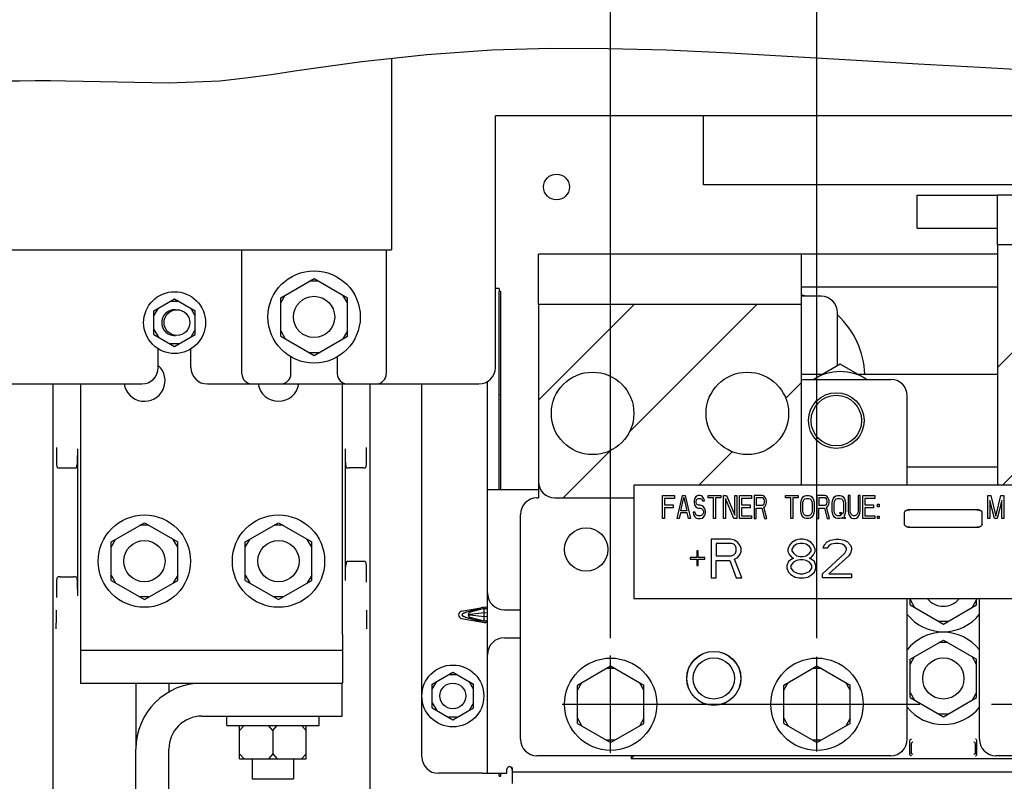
# Paper-space layout 'SUBMITTAL_E2H_2_2' of a CAD drawing. Header units: millimetres. Extents: x 0 to 841, y 0 to 594.
# Tile 17 of 24: x 419 to 467, y 491 to 528. Entities that reach past the tile are written whole.
import ezdxf

# ---------------------------------------------------------------- set-up
doc = ezdxf.new("R2010")
doc.units = ezdxf.units.MM
doc.header["$LTSCALE"] = 46.255
doc.linetypes.add('CENTER', pattern=[0.6, 0.375, -0.075, 0.075, -0.075])
doc.layers.get('0').update_dxf_attribs({"linetype": 'CONTINUOUS'})
for name, color, linetype in [('002___PRT_ALL_AXES', 7, 'CONTINUOUS'), ('02___PRT_ALL_AXES', 7, 'CONTINUOUS'), ('DEFAULT_1', 7, 'CENTER'), ('DRAFTS', 7, 'CONTINUOUS'), ('NOTES', 7, 'CONTINUOUS'), ('ROUNDS', 7, 'CONTINUOUS')]:
    doc.layers.add(name, color=color, linetype=linetype)
doc.styles.get("Standard").update_dxf_attribs({"font": 'txt', "width": 0.725})
doc.dimstyles.new('DIMSTYLE_4', dxfattribs={"dimtxt": 3.5, "dimasz": 4.8, "dimexe": 3.2, "dimexo": 1.6, "dimgap": 0.875, "dimtad": 0, "dimtih": 1, "dimtoh": 1, "dimdec": 1, "dimzin": 0, "dimdsep": 46, "dimtxsty": 'STANDARD', "dimblk": 'CLOSED', "dimblk1": 'CLOSED', "dimblk2": 'CLOSED', "dimcen": 0.09, "dimadec": 0, "dimazin": 0, "dimtp": 0.4, "dimtm": 0.4, "dimtfac": 1, "dimtdec": 1, "dimtofl": 0, "dimtmove": 0, "dimatfit": 3, "dimldrblk": 'CLOSED', "dimfxl": 1, "dimtolj": 1, "dimtzin": 0, "dimarcsym": 0})

# ---------------------------------------------------------------- blocks, each defined once
blk = doc.blocks.new('*D81')
at = {"color": 2, "linetype": 'CONTINUOUS'}
blk.add_line((447.644, 497.635), (447.644, 536.365), dxfattribs=at)
at = {"color": 2, "linetype": 'CONTINUOUS', "insert": (445.894, 538.115), "char_height": 3.5, "width": 15.225, "attachment_point": 1, "rotation": 90, "line_spacing_factor": 0.9}
blk.add_mtext('479\\P[18.9]', dxfattribs=at)
blk = doc.blocks.new('_CLOSED')
at = {"color": 0, "linetype": 'BYBLOCK'}
for p, q in [((0, 0), (-1, 0.1667)), ((-1, 0.1667), (-1, -0.1667)), ((-1, -0.1667), (0, 0)), ((-1, 0), (0, 0))]:
    blk.add_line(p, q, dxfattribs=at)
blk = doc.blocks.new('*D82')
at = {"color": 2, "linetype": 'CONTINUOUS'}
blk.add_line((457.644, 497.635), (457.644, 536.365), dxfattribs=at)
at = {"color": 2, "linetype": 'CONTINUOUS', "insert": (455.894, 538.115), "char_height": 3.5, "width": 15.225, "attachment_point": 1, "rotation": 90, "line_spacing_factor": 0.9}
blk.add_mtext('519\\P[20.4]', dxfattribs=at)

psp = doc.layouts.new('SUBMITTAL_E2H_2_2')

# ---------------------------------------------------------------- linework, layer by layer
at = {"color": 7, "linetype": 'CONTINUOUS'}
for p, q in [((441.89, 526.139), (438.731, 525.918)), ((444.709, 526.223), (441.89, 526.139)), ((447.53, 526.216), (444.709, 526.223)), ((450.349, 526.139), (447.53, 526.216)), ((453.415, 526), (450.349, 526.139)), ((456.481, 525.826), (453.415, 526)), ((435.58, 525.578), (432.437, 525.144)), ((438.731, 525.918), (435.58, 525.578)), ((437.019, 525.733), (437.019, 516.46)), ((459.553, 525.641), (456.481, 525.826)), ((462.551, 525.469), (459.553, 525.641)), ((465.542, 525.304), (462.551, 525.469)), ((432.437, 525.144), (431.194, 524.955)), ((468.509, 525.144), (465.542, 525.304)), ((419.003, 524.646), (414.775, 524.636)), ((419.749, 524.65), (419.003, 524.646)), ((420.496, 524.651), (419.749, 524.65)), ((421.242, 524.646), (420.496, 524.651)), ((423.734, 524.587), (421.242, 524.646)), ((426.224, 524.547), (423.734, 524.587)), ((428.705, 524.646), (426.224, 524.547)), ((429.951, 524.78), (428.705, 524.646)), ((431.194, 524.955), (429.951, 524.78)), ((442.057, 519.96), (442.057, 522.96)), ((472.307, 522.96), (442.057, 522.96)), ((474.144, 519.61), (452.144, 519.61)), ((356.019, 516.46), (437.019, 516.46)), ((429.769, 510.46), (429.769, 516.46)), ((436.769, 516.46), (436.769, 510.46)), ((466.394, 516.71), (466.394, 505.058)), ((479.144, 516.71), (466.394, 516.71)), ((431.657, 514.141), (433.269, 515.072)), ((433.269, 515.072), (434.882, 514.141)), ((433.486, 514.947), (433.053, 514.947)), ((466.394, 514.66), (456.894, 514.66)), ((425.507, 513.512), (426.507, 514.09)), ((426.507, 514.09), (427.507, 513.512)), ((431.657, 513.891), (431.874, 514.266)), ((431.657, 512.279), (431.657, 514.141)), ((434.882, 513.891), (434.665, 514.266)), ((434.882, 512.279), (434.882, 514.141)), ((425.507, 513.262), (425.723, 513.637)), ((426.723, 513.965), (426.29, 513.965)), ((427.507, 513.262), (427.29, 513.637)), ((444.144, 513.81), (444.144, 504.435)), ((456.894, 513.81), (444.144, 513.81)), ((456.894, 505.235), (456.894, 513.81)), ((425.507, 512.358), (425.507, 513.512)), ((427.507, 512.358), (427.507, 513.512)), ((425.507, 512.608), (425.723, 512.233)), ((427.507, 512.608), (427.29, 512.233)), ((425.507, 512.358), (426.507, 511.78)), ((426.507, 511.78), (427.507, 512.358)), ((431.657, 512.529), (431.874, 512.154)), ((431.657, 512.279), (433.269, 511.348)), ((433.269, 511.348), (434.882, 512.279)), ((434.882, 512.529), (434.665, 512.154)), ((426.723, 511.905), (426.29, 511.905)), ((432.144, 510.46), (432.144, 511.28)), ((433.486, 511.473), (433.053, 511.473)), ((434.394, 511.282), (434.394, 510.46)), ((458.769, 510.928), (457.484, 510.185)), ((460.055, 510.185), (458.769, 510.928)), ((456.894, 510.185), (461.219, 510.185)), ((430.269, 509.96), (431.644, 509.96)), ((434.894, 509.96), (436.269, 509.96)), ((462.019, 505.058), (462.019, 509.385)), ((448.769, 505.058), (448.769, 499.558)), ((478.769, 505.058), (448.769, 505.058)), ((441.669, 491.085), (441.669, 504.835)), ((442.494, 504.835), (441.669, 504.835)), ((450.151, 503.433), (450.151, 504.558)), ((450.151, 504.558), (450.733, 504.558)), ((450.733, 504.558), (450.733, 504.414)), ((450.863, 503.433), (451.121, 504.558)), ((451.041, 503.816), (451.186, 504.462)), ((451.121, 504.558), (451.251, 504.558)), ((451.186, 504.462), (451.332, 503.816)), ((451.251, 504.558), (451.51, 503.433)), ((451.768, 504.486), (451.704, 504.39)), ((451.833, 504.534), (451.768, 504.486)), ((451.898, 504.558), (451.833, 504.534)), ((451.979, 504.558), (451.898, 504.558)), ((452.059, 504.534), (451.979, 504.558)), ((452.124, 504.462), (452.059, 504.534)), ((452.173, 504.366), (452.124, 504.462)), ((452.367, 504.438), (452.367, 504.558)), ((452.367, 504.558), (452.981, 504.558)), ((452.981, 504.558), (452.981, 504.438)), ((453.111, 503.433), (453.111, 504.558)), ((453.111, 504.558), (453.256, 504.558)), ((453.256, 504.558), (453.66, 503.6)), ((453.66, 503.6), (453.66, 504.558)), ((453.66, 504.558), (453.757, 504.558)), ((453.757, 504.558), (453.757, 503.433)), ((453.887, 503.433), (453.887, 504.558)), ((453.887, 504.558), (454.469, 504.558)), ((454.469, 504.558), (454.469, 504.414)), ((454.598, 504.558), (454.598, 503.433)), ((454.987, 504.558), (454.598, 504.558)), ((455.067, 504.534), (454.987, 504.558)), ((455.132, 504.462), (455.067, 504.534)), ((455.181, 504.366), (455.132, 504.462)), ((456.119, 504.438), (456.119, 504.558)), ((456.119, 504.558), (456.733, 504.558)), ((456.733, 504.558), (456.733, 504.438)), ((456.911, 504.39), (456.976, 504.486)), ((456.976, 504.486), (457.04, 504.534)), ((457.04, 504.534), (457.121, 504.558)), ((457.121, 504.558), (457.251, 504.558)), ((457.251, 504.558), (457.331, 504.534)), ((457.331, 504.534), (457.396, 504.486)), ((457.396, 504.486), (457.461, 504.39)), ((457.639, 504.558), (457.639, 503.433)), ((458.027, 504.558), (457.639, 504.558)), ((458.108, 504.534), (458.027, 504.558)), ((458.172, 504.462), (458.108, 504.534)), ((458.221, 504.366), (458.172, 504.462)), ((458.431, 504.39), (458.496, 504.486)), ((458.496, 504.486), (458.561, 504.534)), ((458.561, 504.534), (458.641, 504.558)), ((458.641, 504.558), (458.771, 504.558)), ((458.771, 504.558), (458.852, 504.534)), ((458.852, 504.534), (458.916, 504.486)), ((458.916, 504.486), (458.981, 504.39)), ((459.159, 504.558), (459.159, 503.816)), ((459.256, 504.558), (459.159, 504.558)), ((459.256, 503.816), (459.256, 504.558)), ((459.644, 504.558), (459.644, 503.816)), ((459.741, 504.558), (459.644, 504.558)), ((459.741, 503.816), (459.741, 504.558)), ((459.87, 503.433), (459.87, 504.558)), ((459.87, 504.558), (460.453, 504.558)), ((460.453, 504.558), (460.453, 504.414)), ((465.922, 503.433), (465.922, 504.558)), ((465.922, 504.558), (466.068, 504.558)), ((466.068, 504.558), (466.31, 503.552)), ((466.31, 503.552), (466.553, 504.558)), ((466.553, 504.558), (466.698, 504.558)), ((466.698, 504.558), (466.698, 503.433)), ((444.069, 504.435), (444.144, 504.435)), ((444.944, 504.435), (448.769, 504.435)), ((450.248, 504.414), (450.248, 504.103)), ((450.733, 504.414), (450.248, 504.414)), ((450.248, 504.103), (450.669, 504.103)), ((450.669, 504.103), (450.669, 503.959)), ((451.704, 504.39), (451.687, 504.294)), ((451.687, 504.294), (451.687, 504.199)), ((451.687, 504.199), (451.704, 504.103)), ((451.704, 504.103), (451.768, 504.007)), ((451.768, 504.007), (451.833, 503.959)), ((451.784, 504.27), (451.801, 504.342)), ((451.784, 504.222), (451.784, 504.27)), ((451.801, 504.151), (451.784, 504.222)), ((451.801, 504.342), (451.849, 504.39)), ((451.849, 504.103), (451.801, 504.151)), ((451.849, 504.39), (451.898, 504.414)), ((451.898, 504.079), (451.849, 504.103)), ((451.898, 504.414), (451.995, 504.414)), ((451.995, 504.079), (451.898, 504.079)), ((451.995, 504.414), (452.043, 504.39)), ((452.076, 504.055), (451.995, 504.079)), ((452.043, 504.39), (452.076, 504.342)), ((452.076, 504.342), (452.092, 504.294)), ((452.14, 504.007), (452.076, 504.055)), ((452.092, 504.294), (452.189, 504.294)), ((452.205, 503.911), (452.14, 504.007)), ((452.189, 504.294), (452.173, 504.366)), ((452.625, 504.438), (452.367, 504.438)), ((452.625, 503.433), (452.625, 504.438)), ((452.722, 504.438), (452.722, 503.433)), ((452.981, 504.438), (452.722, 504.438)), ((453.208, 504.414), (453.208, 503.433)), ((453.612, 503.433), (453.208, 504.414)), ((453.984, 504.414), (453.984, 504.103)), ((454.469, 504.414), (453.984, 504.414)), ((453.984, 504.103), (454.404, 504.103)), ((454.404, 504.103), (454.404, 503.959)), ((454.695, 504.438), (454.695, 504.079)), ((455.003, 504.438), (454.695, 504.438)), ((454.695, 504.079), (455.003, 504.079)), ((455.051, 504.414), (455.003, 504.438)), ((455.003, 504.079), (455.051, 504.103)), ((455.084, 504.366), (455.051, 504.414)), ((455.051, 504.103), (455.084, 504.151)), ((455.067, 503.983), (455.132, 504.031)), ((455.213, 503.433), (455.067, 503.983)), ((455.1, 504.294), (455.084, 504.366)), ((455.084, 504.151), (455.1, 504.222)), ((455.1, 504.222), (455.1, 504.294)), ((455.132, 504.031), (455.181, 504.127)), ((455.197, 504.294), (455.181, 504.366)), ((455.181, 504.127), (455.197, 504.199)), ((455.197, 504.199), (455.197, 504.294)), ((456.377, 504.438), (456.119, 504.438)), ((456.377, 503.433), (456.377, 504.438)), ((456.474, 504.438), (456.474, 503.433)), ((456.733, 504.438), (456.474, 504.438)), ((456.862, 504.175), (456.879, 504.294)), ((456.862, 503.816), (456.862, 504.175)), ((456.879, 504.294), (456.911, 504.39)), ((456.959, 504.175), (456.976, 504.27)), ((456.959, 503.816), (456.959, 504.175)), ((456.976, 504.27), (457.008, 504.342)), ((457.008, 504.342), (457.057, 504.39)), ((457.057, 504.39), (457.121, 504.414)), ((457.121, 504.414), (457.251, 504.414)), ((457.251, 504.414), (457.315, 504.39)), ((457.315, 504.39), (457.364, 504.342)), ((457.364, 504.342), (457.396, 504.27)), ((457.396, 504.27), (457.412, 504.175)), ((457.412, 504.175), (457.412, 503.816)), ((457.461, 504.39), (457.493, 504.294)), ((457.493, 504.294), (457.509, 504.175)), ((457.509, 504.175), (457.509, 503.816)), ((457.736, 504.438), (457.736, 504.079)), ((458.043, 504.438), (457.736, 504.438)), ((457.736, 504.079), (458.043, 504.079)), ((458.092, 504.414), (458.043, 504.438)), ((458.043, 504.079), (458.092, 504.103)), ((458.124, 504.366), (458.092, 504.414)), ((458.092, 504.103), (458.124, 504.151)), ((458.108, 503.983), (458.172, 504.031)), ((458.253, 503.433), (458.108, 503.983)), ((458.14, 504.294), (458.124, 504.366)), ((458.124, 504.151), (458.14, 504.222)), ((458.14, 504.222), (458.14, 504.294)), ((458.172, 504.031), (458.221, 504.127)), ((458.237, 504.294), (458.221, 504.366)), ((458.221, 504.127), (458.237, 504.199)), ((458.237, 504.199), (458.237, 504.294)), ((458.383, 504.175), (458.399, 504.294)), ((458.383, 503.816), (458.383, 504.175)), ((458.399, 504.294), (458.431, 504.39)), ((458.48, 504.175), (458.496, 504.27)), ((458.48, 503.816), (458.48, 504.175)), ((458.496, 504.27), (458.528, 504.342)), ((458.528, 504.342), (458.577, 504.39)), ((458.577, 504.39), (458.641, 504.414)), ((458.641, 504.414), (458.771, 504.414)), ((458.771, 504.414), (458.835, 504.39)), ((458.835, 504.39), (458.884, 504.342)), ((458.884, 504.342), (458.916, 504.27)), ((458.916, 504.27), (458.932, 504.175)), ((458.932, 504.175), (458.932, 503.816)), ((458.981, 504.39), (459.013, 504.294)), ((459.013, 504.294), (459.029, 504.175)), ((459.029, 504.175), (459.029, 503.816)), ((459.967, 504.414), (459.967, 504.103)), ((460.453, 504.414), (459.967, 504.414)), ((459.967, 504.103), (460.388, 504.103)), ((460.388, 504.103), (460.388, 503.959)), ((460.582, 504.007), (460.582, 504.127)), ((460.582, 504.127), (460.663, 504.127)), ((460.663, 504.007), (460.582, 504.007)), ((460.663, 504.127), (460.663, 504.007)), ((466.019, 504.318), (466.019, 503.433)), ((466.245, 503.433), (466.019, 504.318)), ((466.601, 504.318), (466.375, 503.433)), ((466.601, 503.433), (466.601, 504.318)), ((443.269, 492.735), (443.269, 503.635)), ((450.248, 503.959), (450.248, 503.433)), ((450.669, 503.959), (450.248, 503.959)), ((451.024, 503.72), (450.96, 503.433)), ((451.348, 503.72), (451.024, 503.72)), ((451.332, 503.816), (451.041, 503.816)), ((451.413, 503.433), (451.348, 503.72)), ((451.639, 503.744), (451.655, 503.648)), ((451.736, 503.744), (451.639, 503.744)), ((451.655, 503.648), (451.704, 503.528)), ((451.704, 503.528), (451.784, 503.457)), ((451.752, 503.672), (451.736, 503.744)), ((451.801, 503.6), (451.752, 503.672)), ((451.865, 503.576), (451.801, 503.6)), ((451.833, 503.959), (451.898, 503.935)), ((451.995, 503.576), (451.865, 503.576)), ((451.898, 503.935), (451.995, 503.935)), ((451.995, 503.935), (452.059, 503.911)), ((452.059, 503.6), (451.995, 503.576)), ((452.059, 503.911), (452.108, 503.863)), ((452.108, 503.648), (452.059, 503.6)), ((452.076, 503.457), (452.14, 503.504)), ((452.108, 503.863), (452.14, 503.792)), ((452.14, 503.72), (452.108, 503.648)), ((452.14, 503.792), (452.14, 503.72)), ((452.14, 503.504), (452.205, 503.6)), ((452.237, 503.816), (452.205, 503.911)), ((452.205, 503.6), (452.237, 503.696)), ((452.237, 503.696), (452.237, 503.816)), ((453.984, 503.959), (453.984, 503.576)), ((454.404, 503.959), (453.984, 503.959)), ((453.984, 503.576), (454.469, 503.576)), ((454.469, 503.576), (454.469, 503.433)), ((454.695, 503.433), (454.695, 503.935)), ((454.695, 503.935), (454.97, 503.935)), ((454.97, 503.935), (455.1, 503.433)), ((456.879, 503.696), (456.862, 503.816)), ((456.911, 503.6), (456.879, 503.696)), ((456.976, 503.504), (456.911, 503.6)), ((456.976, 503.72), (456.959, 503.816)), ((457.008, 503.648), (456.976, 503.72)), ((457.04, 503.457), (456.976, 503.504)), ((457.057, 503.6), (457.008, 503.648)), ((457.121, 503.576), (457.057, 503.6)), ((457.251, 503.576), (457.121, 503.576)), ((457.315, 503.6), (457.251, 503.576)), ((457.364, 503.648), (457.315, 503.6)), ((457.396, 503.504), (457.331, 503.457)), ((457.396, 503.72), (457.364, 503.648)), ((457.412, 503.816), (457.396, 503.72)), ((457.461, 503.6), (457.396, 503.504)), ((457.493, 503.696), (457.461, 503.6)), ((457.509, 503.816), (457.493, 503.696)), ((457.736, 503.433), (457.736, 503.935)), ((457.736, 503.935), (458.011, 503.935)), ((458.011, 503.935), (458.14, 503.433)), ((458.399, 503.696), (458.383, 503.816)), ((458.431, 503.6), (458.399, 503.696)), ((458.496, 503.504), (458.431, 503.6)), ((458.496, 503.72), (458.48, 503.816)), ((458.528, 503.648), (458.496, 503.72)), ((458.561, 503.457), (458.496, 503.504)), ((458.577, 503.6), (458.528, 503.648)), ((458.641, 503.576), (458.577, 503.6)), ((458.771, 503.576), (458.641, 503.576)), ((458.738, 503.72), (458.819, 503.6)), ((458.835, 503.72), (458.738, 503.72)), ((458.819, 503.6), (458.771, 503.576)), ((458.884, 503.648), (458.835, 503.72)), ((458.916, 503.72), (458.884, 503.648)), ((458.932, 503.816), (458.916, 503.72)), ((458.981, 503.6), (458.949, 503.552)), ((458.949, 503.552), (459.029, 503.433)), ((459.013, 503.696), (458.981, 503.6)), ((459.029, 503.816), (459.013, 503.696)), ((459.159, 503.816), (459.175, 503.696)), ((459.175, 503.696), (459.207, 503.6)), ((459.207, 503.6), (459.272, 503.504)), ((459.272, 503.72), (459.256, 503.816)), ((459.304, 503.648), (459.272, 503.72)), ((459.272, 503.504), (459.337, 503.457)), ((459.353, 503.6), (459.304, 503.648)), ((459.418, 503.576), (459.353, 503.6)), ((459.482, 503.576), (459.418, 503.576)), ((459.547, 503.6), (459.482, 503.576)), ((459.596, 503.648), (459.547, 503.6)), ((459.563, 503.457), (459.628, 503.504)), ((459.628, 503.72), (459.596, 503.648)), ((459.644, 503.816), (459.628, 503.72)), ((459.628, 503.504), (459.693, 503.6)), ((459.693, 503.6), (459.725, 503.696)), ((459.725, 503.696), (459.741, 503.816)), ((459.967, 503.959), (459.967, 503.576)), ((460.388, 503.959), (459.967, 503.959)), ((459.967, 503.576), (460.453, 503.576)), ((460.453, 503.576), (460.453, 503.433)), ((460.582, 503.433), (460.582, 503.552)), ((460.582, 503.552), (460.663, 503.552)), ((460.663, 503.552), (460.663, 503.433)), ((461.894, 503.724), (461.904, 503.769)), ((461.894, 503.146), (461.894, 503.724)), ((461.904, 503.769), (461.934, 503.809)), ((461.934, 503.809), (461.98, 503.837)), ((461.98, 503.837), (462.036, 503.847)), ((462.144, 503.847), (462.036, 503.847)), ((462.044, 503.847), (462.044, 503.883)), ((462.044, 503.883), (465.494, 503.883)), ((462.144, 503.847), (462.144, 503.881)), ((463.099, 503.858), (463.069, 503.858)), ((463.127, 503.858), (463.099, 503.858)), ((463.154, 503.859), (463.127, 503.858)), ((463.165, 503.859), (463.154, 503.859)), ((464.387, 503.858), (464.374, 503.859)), ((464.414, 503.858), (464.387, 503.858)), ((464.441, 503.858), (464.414, 503.858)), ((464.469, 503.858), (464.441, 503.858)), ((465.394, 503.847), (465.394, 503.883)), ((465.503, 503.847), (465.394, 503.847)), ((465.494, 503.883), (465.494, 503.847)), ((465.503, 503.847), (465.559, 503.837)), ((465.559, 503.837), (465.605, 503.809)), ((465.605, 503.809), (465.635, 503.769)), ((465.635, 503.769), (465.644, 503.724)), ((465.644, 503.146), (465.644, 503.724)), ((423.432, 502.303), (425.044, 503.234)), ((425.261, 503.109), (424.828, 503.109)), ((425.044, 503.234), (426.657, 502.303)), ((429.932, 502.303), (431.544, 503.234)), ((431.761, 503.109), (431.328, 503.109)), ((431.544, 503.234), (433.157, 502.303)), ((450.248, 503.433), (450.151, 503.433)), ((450.96, 503.433), (450.863, 503.433)), ((451.51, 503.433), (451.413, 503.433)), ((451.784, 503.457), (451.865, 503.433)), ((451.865, 503.433), (451.995, 503.433)), ((451.995, 503.433), (452.076, 503.457)), ((452.722, 503.433), (452.625, 503.433)), ((453.208, 503.433), (453.111, 503.433)), ((453.757, 503.433), (453.612, 503.433)), ((454.469, 503.433), (453.887, 503.433)), ((454.598, 503.433), (454.695, 503.433)), ((455.1, 503.433), (455.213, 503.433)), ((456.474, 503.433), (456.377, 503.433)), ((457.121, 503.433), (457.04, 503.457)), ((457.251, 503.433), (457.121, 503.433)), ((457.331, 503.457), (457.251, 503.433)), ((457.639, 503.433), (457.736, 503.433)), ((458.14, 503.433), (458.253, 503.433)), ((458.641, 503.433), (458.561, 503.457)), ((458.771, 503.433), (458.641, 503.433)), ((458.852, 503.457), (458.771, 503.433)), ((458.9, 503.48), (458.852, 503.457)), ((458.932, 503.433), (458.9, 503.48)), ((459.029, 503.433), (458.932, 503.433)), ((459.337, 503.457), (459.418, 503.433)), ((459.418, 503.433), (459.482, 503.433)), ((459.482, 503.433), (459.563, 503.457)), ((460.453, 503.433), (459.87, 503.433)), ((460.663, 503.433), (460.582, 503.433)), ((461.904, 503.101), (461.894, 503.146)), ((461.934, 503.061), (461.904, 503.101)), ((461.98, 503.033), (461.934, 503.061)), ((462.036, 503.023), (461.98, 503.033)), ((465.559, 503.033), (465.503, 503.023)), ((465.605, 503.061), (465.559, 503.033)), ((465.635, 503.101), (465.605, 503.061)), ((465.644, 503.146), (465.635, 503.101)), ((466.019, 503.433), (465.922, 503.433)), ((466.375, 503.433), (466.245, 503.433)), ((466.698, 503.433), (466.601, 503.433)), ((462.144, 503.023), (462.036, 503.023)), ((462.044, 503.008), (462.044, 503.023)), ((465.494, 503.008), (462.044, 503.008)), ((462.144, 503.01), (462.144, 503.023)), ((465.394, 503.023), (465.394, 503.01)), ((465.503, 503.023), (465.394, 503.023)), ((465.494, 503.023), (465.494, 503.008)), ((423.432, 502.053), (423.649, 502.428)), ((423.432, 500.441), (423.432, 502.303)), ((426.657, 502.053), (426.44, 502.428)), ((426.657, 500.441), (426.657, 502.303)), ((429.932, 502.053), (430.149, 502.428)), ((429.932, 500.441), (429.932, 502.303)), ((433.157, 502.053), (432.94, 502.428)), ((433.157, 500.441), (433.157, 502.303)), ((452.516, 502.433), (452.516, 500.558)), ((453.454, 502.433), (452.516, 502.433)), ((452.751, 502.233), (452.751, 501.635)), ((453.493, 502.233), (452.751, 502.233)), ((453.649, 502.393), (453.454, 502.433)), ((453.61, 502.193), (453.493, 502.233)), ((453.688, 502.113), (453.61, 502.193)), ((453.805, 502.273), (453.649, 502.393)), ((453.727, 501.994), (453.688, 502.113)), ((453.923, 502.113), (453.805, 502.273)), ((453.962, 501.994), (453.923, 502.113)), ((456.305, 502.153), (456.227, 501.954)), ((456.423, 502.273), (456.305, 502.153)), ((456.618, 502.393), (456.423, 502.273)), ((456.501, 502.074), (456.423, 501.954)), ((456.657, 502.193), (456.501, 502.074)), ((456.813, 502.433), (456.618, 502.393)), ((456.813, 502.233), (456.657, 502.193)), ((456.969, 502.433), (456.813, 502.433)), ((456.969, 502.233), (456.813, 502.233)), ((457.165, 502.393), (456.969, 502.433)), ((457.126, 502.193), (456.969, 502.233)), ((457.282, 502.074), (457.126, 502.193)), ((457.36, 502.273), (457.165, 502.393)), ((457.36, 501.954), (457.282, 502.074)), ((457.477, 502.153), (457.36, 502.273)), ((457.555, 501.954), (457.477, 502.153)), ((457.946, 501.994), (457.985, 502.153)), ((457.985, 502.153), (458.141, 502.313)), ((458.141, 502.313), (458.298, 502.393)), ((458.219, 502.113), (458.141, 501.994)), ((458.337, 502.193), (458.219, 502.113)), ((458.298, 502.393), (458.571, 502.433)), ((458.532, 502.233), (458.337, 502.193)), ((458.688, 502.233), (458.532, 502.233)), ((458.571, 502.433), (458.727, 502.433)), ((458.884, 502.193), (458.688, 502.233)), ((458.727, 502.433), (458.962, 502.393)), ((459.001, 502.113), (458.884, 502.193)), ((458.962, 502.393), (459.118, 502.313)), ((459.079, 501.994), (459.001, 502.113)), ((459.118, 502.313), (459.274, 502.153)), ((459.274, 502.153), (459.313, 501.994)), ((451.813, 501.874), (451.813, 501.555)), ((451.891, 501.874), (451.813, 501.874)), ((451.891, 501.555), (451.891, 501.874)), ((452.751, 501.635), (453.493, 501.635)), ((453.493, 501.635), (453.61, 501.675)), ((453.61, 501.675), (453.688, 501.754)), ((453.688, 501.754), (453.727, 501.874)), ((453.727, 501.874), (453.727, 501.994)), ((453.805, 501.555), (453.923, 501.715)), ((453.923, 501.715), (453.962, 501.834)), ((453.962, 501.834), (453.962, 501.994)), ((456.227, 501.954), (456.227, 501.834)), ((456.227, 501.834), (456.305, 501.675)), ((456.305, 501.675), (456.423, 501.555)), ((456.423, 501.954), (456.423, 501.874)), ((456.423, 501.874), (456.501, 501.754)), ((456.501, 501.754), (456.657, 501.635)), ((456.657, 501.635), (456.813, 501.595)), ((456.813, 501.595), (456.969, 501.595)), ((456.969, 501.595), (457.126, 501.635)), ((457.126, 501.635), (457.282, 501.754)), ((457.282, 501.754), (457.36, 501.874)), ((457.36, 501.874), (457.36, 501.954)), ((457.36, 501.555), (457.477, 501.675)), ((457.477, 501.675), (457.555, 501.834)), ((457.555, 501.834), (457.555, 501.954)), ((457.907, 500.757), (459.001, 501.754)), ((458.141, 501.994), (457.946, 501.994)), ((459.196, 501.635), (458.219, 500.757)), ((459.001, 501.754), (459.079, 501.914)), ((459.079, 501.914), (459.079, 501.994)), ((459.274, 501.754), (459.196, 501.635)), ((459.313, 501.914), (459.274, 501.754)), ((459.313, 501.994), (459.313, 501.914)), ((451.501, 501.555), (451.501, 501.475)), ((451.813, 501.555), (451.501, 501.555)), ((451.501, 501.475), (451.813, 501.475)), ((451.813, 501.475), (451.813, 501.156)), ((451.813, 501.156), (451.891, 501.156)), ((452.204, 501.555), (451.891, 501.555)), ((451.891, 501.156), (451.891, 501.475)), ((451.891, 501.475), (452.204, 501.475)), ((452.204, 501.475), (452.204, 501.555)), ((452.751, 500.558), (452.751, 501.395)), ((452.751, 501.395), (453.415, 501.395)), ((453.415, 501.395), (453.727, 500.558)), ((453.649, 501.475), (453.805, 501.555)), ((454.001, 500.558), (453.649, 501.475)), ((456.266, 501.355), (456.188, 501.156)), ((456.188, 501.156), (456.188, 501.036)), ((456.423, 501.475), (456.266, 501.355)), ((456.501, 501.316), (456.384, 501.156)), ((456.384, 501.156), (456.384, 501.036)), ((456.423, 501.555), (456.501, 501.515)), ((456.501, 501.515), (456.423, 501.475)), ((456.657, 501.395), (456.501, 501.316)), ((456.813, 501.435), (456.657, 501.395)), ((456.969, 501.435), (456.813, 501.435)), ((457.126, 501.395), (456.969, 501.435)), ((457.282, 501.316), (457.126, 501.395)), ((457.282, 501.515), (457.36, 501.555)), ((457.36, 501.475), (457.282, 501.515)), ((457.399, 501.156), (457.282, 501.316)), ((457.516, 501.355), (457.36, 501.475)), ((457.399, 501.036), (457.399, 501.156)), ((457.594, 501.156), (457.516, 501.355)), ((457.594, 501.036), (457.594, 501.156)), ((423.432, 500.691), (423.649, 500.316)), ((426.657, 500.691), (426.44, 500.316)), ((429.932, 500.691), (430.149, 500.316)), ((433.157, 500.691), (432.94, 500.316)), ((456.188, 501.036), (456.266, 500.837)), ((456.266, 500.837), (456.384, 500.717)), ((456.384, 501.036), (456.501, 500.877)), ((456.384, 500.717), (456.579, 500.597)), ((456.501, 500.877), (456.657, 500.797)), ((456.657, 500.797), (456.813, 500.757)), ((456.813, 500.757), (456.969, 500.757)), ((456.969, 500.757), (457.126, 500.797)), ((457.126, 500.797), (457.282, 500.877)), ((457.204, 500.597), (457.399, 500.717)), ((457.282, 500.877), (457.399, 501.036)), ((457.399, 500.717), (457.516, 500.837)), ((457.516, 500.837), (457.594, 501.036)), ((457.907, 500.558), (457.907, 500.757)), ((458.219, 500.757), (459.313, 500.757)), ((459.313, 500.757), (459.313, 500.558)), ((423.432, 500.441), (425.044, 499.51)), ((425.044, 499.51), (426.657, 500.441)), ((429.932, 500.441), (431.544, 499.51)), ((431.544, 499.51), (433.157, 500.441)), ((452.516, 500.558), (452.751, 500.558)), ((453.727, 500.558), (454.001, 500.558)), ((456.579, 500.597), (456.774, 500.558)), ((456.774, 500.558), (457.009, 500.558)), ((457.009, 500.558), (457.204, 500.597)), ((459.313, 500.558), (457.907, 500.558)), ((425.261, 499.635), (424.828, 499.635)), ((431.761, 499.635), (431.328, 499.635)), ((448.769, 499.558), (478.769, 499.558)), ((462.019, 492.735), (462.019, 499.558)), ((462.157, 499.254), (462.157, 499.558)), ((462.157, 499.504), (462.374, 499.129)), ((462.157, 499.254), (463.769, 498.323)), ((463.769, 498.323), (465.382, 499.254)), ((465.382, 499.504), (465.165, 499.129)), ((465.382, 499.254), (465.382, 499.558)), ((465.519, 492.735), (465.519, 499.558)), ((440.42, 498.947), (441.354, 499.113)), ((440.438, 498.779), (440.436, 498.773)), ((440.436, 498.773), (440.436, 498.768)), ((440.436, 498.768), (440.436, 498.762)), ((440.436, 498.762), (440.438, 498.756)), ((440.441, 498.785), (440.438, 498.779)), ((440.438, 498.756), (440.441, 498.75)), ((440.444, 498.791), (440.441, 498.785)), ((440.441, 498.75), (440.444, 498.744)), ((440.45, 498.798), (440.444, 498.791)), ((440.444, 498.744), (440.45, 498.738)), ((440.456, 498.804), (440.45, 498.798)), ((440.45, 498.738), (440.456, 498.731)), ((440.464, 498.811), (440.456, 498.804)), ((440.456, 498.731), (440.464, 498.724)), ((440.474, 498.818), (440.464, 498.811)), ((440.485, 498.825), (440.474, 498.818)), ((440.498, 498.832), (440.485, 498.825)), ((440.513, 498.84), (440.498, 498.832)), ((440.529, 498.847), (440.513, 498.84)), ((440.548, 498.855), (440.529, 498.847)), ((440.569, 498.864), (440.548, 498.855)), ((440.592, 498.872), (440.569, 498.864)), ((440.618, 498.881), (440.592, 498.872)), ((440.647, 498.891), (440.618, 498.881)), ((440.679, 498.901), (440.647, 498.891)), ((440.715, 498.911), (440.679, 498.901)), ((440.754, 498.922), (440.715, 498.911)), ((440.798, 498.934), (440.754, 498.922)), ((440.757, 498.809), (440.754, 498.782)), ((440.754, 498.754), (440.754, 498.782)), ((440.754, 498.768), (440.796, 498.768)), ((440.754, 498.754), (440.757, 498.728)), ((440.765, 498.834), (440.757, 498.809)), ((440.778, 498.856), (440.765, 498.834)), ((440.794, 498.873), (440.778, 498.856)), ((440.814, 498.886), (440.794, 498.873)), ((440.796, 498.768), (440.808, 498.775)), ((440.808, 498.761), (440.796, 498.768)), ((440.846, 498.946), (440.798, 498.934)), ((440.808, 498.775), (440.821, 498.78)), ((440.821, 498.756), (440.808, 498.761)), ((440.835, 498.895), (440.814, 498.886)), ((440.821, 498.78), (440.835, 498.782)), ((440.835, 498.753), (440.821, 498.756)), ((441.519, 499.08), (440.835, 498.895)), ((441.519, 498.864), (440.835, 498.782)), ((441.519, 498.672), (440.835, 498.753)), ((440.898, 498.959), (440.846, 498.946)), ((440.957, 498.973), (440.898, 498.959)), ((441.021, 498.989), (440.957, 498.973)), ((441.093, 499.005), (441.021, 498.989)), ((441.171, 499.022), (441.093, 499.005)), ((441.258, 499.041), (441.171, 499.022)), ((441.354, 499.061), (441.258, 499.041)), ((441.354, 499.061), (441.427, 499.074)), ((441.427, 499.074), (441.501, 499.082)), ((441.501, 499.082), (441.576, 499.084)), ((441.519, 498.456), (441.519, 499.08)), ((441.519, 499.08), (441.669, 499.066)), ((441.669, 498.855), (441.519, 498.864)), ((441.576, 499.084), (441.613, 499.083)), ((441.613, 499.083), (441.65, 499.082)), ((441.65, 499.082), (441.669, 499.08)), ((442.494, 499.01), (443.269, 499.01)), ((440.42, 498.588), (441.354, 498.422)), ((440.464, 498.724), (440.474, 498.718)), ((440.474, 498.718), (440.485, 498.711)), ((440.485, 498.711), (440.498, 498.703)), ((440.498, 498.703), (440.513, 498.696)), ((440.513, 498.696), (440.529, 498.688)), ((440.529, 498.688), (440.548, 498.68)), ((440.548, 498.68), (440.569, 498.672)), ((440.569, 498.672), (440.592, 498.663)), ((440.592, 498.663), (440.618, 498.654)), ((440.618, 498.654), (440.647, 498.645)), ((440.647, 498.645), (440.679, 498.635)), ((440.679, 498.635), (440.715, 498.624)), ((440.715, 498.624), (440.754, 498.613)), ((440.754, 498.613), (440.798, 498.602)), ((440.757, 498.728), (440.765, 498.703)), ((440.765, 498.703), (440.777, 498.681)), ((440.777, 498.681), (440.793, 498.663)), ((440.793, 498.663), (440.814, 498.649)), ((440.798, 498.602), (440.846, 498.589)), ((440.814, 498.649), (440.835, 498.641)), ((441.519, 498.456), (440.835, 498.641)), ((440.846, 498.589), (440.898, 498.576)), ((440.898, 498.576), (440.957, 498.562)), ((440.957, 498.562), (441.021, 498.547)), ((441.021, 498.547), (441.093, 498.531)), ((441.093, 498.531), (441.171, 498.513)), ((441.171, 498.513), (441.258, 498.494)), ((441.258, 498.494), (441.354, 498.474)), ((441.427, 498.462), (441.354, 498.474)), ((441.501, 498.454), (441.427, 498.462)), ((441.576, 498.451), (441.501, 498.454)), ((441.669, 498.681), (441.519, 498.672)), ((441.669, 498.47), (441.519, 498.456)), ((441.613, 498.452), (441.576, 498.451)), ((441.65, 498.454), (441.613, 498.452)), ((441.669, 498.456), (441.65, 498.454)), ((463.986, 498.448), (463.553, 498.448)), ((421.944, 497.81), (421.944, 497.06)), ((434.644, 497.81), (434.644, 497.06)), ((442.494, 497.66), (443.269, 497.66)), ((462.157, 496.616), (463.769, 497.547)), ((463.986, 497.422), (463.553, 497.422)), ((463.769, 497.547), (465.382, 496.616)), ((462.157, 496.366), (462.374, 496.741)), ((462.157, 494.754), (462.157, 496.616)), ((465.382, 496.366), (465.165, 496.741)), ((465.382, 494.754), (465.382, 496.616)), ((438.994, 495.413), (439.994, 495.99)), ((439.994, 495.99), (440.994, 495.413)), ((446.032, 495.366), (447.644, 496.297)), ((447.861, 496.172), (447.428, 496.172)), ((447.644, 496.297), (449.257, 495.366)), ((456.032, 495.366), (457.644, 496.297)), ((457.861, 496.172), (457.428, 496.172)), ((457.644, 496.297), (459.257, 495.366)), ((424.632, 495.46), (424.632, 492.26)), ((438.994, 495.163), (439.211, 495.538)), ((438.994, 494.258), (438.994, 495.413)), ((440.211, 495.865), (439.778, 495.865)), ((440.994, 495.163), (440.778, 495.538)), ((440.994, 494.258), (440.994, 495.413)), ((446.032, 495.116), (446.249, 495.491)), ((449.257, 495.116), (449.04, 495.491)), ((456.032, 495.116), (456.249, 495.491)), ((459.257, 495.116), (459.04, 495.491)), ((446.032, 493.504), (446.032, 495.366)), ((449.257, 493.504), (449.257, 495.366)), ((456.032, 493.504), (456.032, 495.366)), ((459.257, 493.504), (459.257, 495.366)), ((462.157, 495.004), (462.374, 494.629)), ((465.382, 495.004), (465.165, 494.629)), ((438.994, 494.508), (439.211, 494.133)), ((440.994, 494.508), (440.778, 494.133)), ((462.157, 494.754), (463.769, 493.823)), ((463.769, 493.823), (465.382, 494.754)), ((438.994, 494.258), (439.994, 493.68)), ((439.994, 493.68), (440.994, 494.258)), ((429.032, 493.41), (429.032, 493.86)), ((433.507, 493.41), (433.507, 493.86)), ((440.211, 493.805), (439.778, 493.805)), ((446.032, 493.754), (446.249, 493.379)), ((446.032, 493.504), (447.644, 492.573)), ((447.644, 492.573), (449.257, 493.504)), ((449.257, 493.754), (449.04, 493.379)), ((456.032, 493.754), (456.249, 493.379)), ((456.032, 493.504), (457.644, 492.573)), ((457.644, 492.573), (459.257, 493.504)), ((459.257, 493.754), (459.04, 493.379)), ((463.986, 493.948), (463.553, 493.948)), ((429.032, 493.41), (433.507, 493.41)), ((429.657, 493.16), (429.874, 493.41)), ((429.657, 491.785), (429.657, 493.41)), ((431.269, 493.16), (431.053, 493.41)), ((431.269, 493.16), (431.486, 493.41)), ((431.269, 493.16), (431.269, 492.035)), ((432.882, 493.16), (432.665, 493.41)), ((432.882, 491.785), (432.882, 493.41)), ((447.861, 492.698), (447.428, 492.698)), ((457.861, 492.698), (457.428, 492.698)), ((462.144, 492.662), (462.15, 492.689)), ((462.144, 492.009), (462.144, 492.662)), ((462.15, 492.689), (462.163, 492.71)), ((462.163, 492.71), (462.18, 492.725)), ((462.18, 492.725), (462.199, 492.734)), ((462.199, 492.734), (462.218, 492.737)), ((462.22, 492.549), (462.214, 492.522)), ((462.233, 492.57), (462.22, 492.549)), ((462.25, 492.585), (462.233, 492.57)), ((462.269, 492.594), (462.25, 492.585)), ((462.288, 492.597), (462.269, 492.594)), ((465.27, 492.594), (465.251, 492.597)), ((465.289, 492.585), (465.27, 492.594)), ((465.306, 492.57), (465.289, 492.585)), ((465.319, 492.549), (465.306, 492.57)), ((465.325, 492.52), (465.319, 492.549)), ((465.34, 492.734), (465.321, 492.737)), ((465.359, 492.725), (465.34, 492.734)), ((465.376, 492.71), (465.359, 492.725)), ((465.389, 492.689), (465.376, 492.71)), ((465.394, 492.662), (465.389, 492.689)), ((465.394, 492.009), (465.394, 492.662)), ((462.214, 492.522), (462.214, 492.079)), ((462.22, 492.051), (462.214, 492.08)), ((462.233, 492.03), (462.22, 492.051)), ((465.319, 492.051), (465.306, 492.03)), ((465.325, 492.079), (465.319, 492.051)), ((465.325, 492.079), (465.325, 492.522)), ((429.657, 492.035), (429.874, 491.785)), ((429.657, 491.785), (432.882, 491.785)), ((431.269, 492.035), (431.053, 491.785)), ((431.269, 492.035), (431.486, 491.785)), ((432.882, 492.035), (432.665, 491.785)), ((461.219, 491.935), (444.069, 491.935)), ((448.63, 491.935), (448.63, 491.796)), ((448.768, 491.934), (448.63, 491.796)), ((448.63, 491.796), (478.909, 491.796)), ((462.15, 491.981), (462.144, 492.009)), ((462.163, 491.96), (462.15, 491.981)), ((462.18, 491.945), (462.163, 491.96)), ((462.199, 491.937), (462.18, 491.945)), ((462.218, 491.934), (462.199, 491.937)), ((462.25, 492.015), (462.233, 492.03)), ((462.269, 492.007), (462.25, 492.015)), ((462.288, 492.004), (462.269, 492.007)), ((465.27, 492.007), (465.251, 492.004)), ((465.289, 492.015), (465.27, 492.007)), ((465.306, 492.03), (465.289, 492.015)), ((465.321, 491.934), (465.34, 491.937)), ((465.34, 491.937), (465.359, 491.945)), ((465.359, 491.945), (465.376, 491.96)), ((465.376, 491.96), (465.389, 491.981)), ((465.389, 491.981), (465.394, 492.009)), ((483.469, 491.935), (466.319, 491.935)), ((442.619, 491.085), (442.619, 491.285)), ((442.744, 491.41), (442.778, 491.407)), ((442.778, 491.407), (442.808, 491.4)), ((442.808, 491.4), (442.833, 491.389)), ((442.833, 491.389), (442.853, 491.374)), ((442.853, 491.374), (442.865, 491.357)), ((442.865, 491.357), (442.869, 491.339)), ((442.869, 491.339), (442.869, 491.16)), ((441.419, 491.085), (442.619, 491.085))]:
    psp.add_line(p, q, dxfattribs=at)
at = {"color": 3, "linetype": 'CONTINUOUS'}
for p, q in [((466.394, 516.71), (466.394, 519.11)), ((479.144, 519.11), (466.394, 519.11)), ((444.144, 513.81), (444.144, 516.26)), ((466.394, 516.26), (444.144, 516.26)), ((456.894, 513.81), (456.894, 516.26)), ((457.896, 510.423), (456.894, 510.423)), ((466.394, 510.423), (459.643, 510.423)), ((426.232, 495.46), (426.232, 495.01)), ((442.744, 491.41), (442.769, 491.406)), ((442.769, 491.406), (442.793, 491.392)), ((442.793, 491.392), (442.814, 491.37)), ((442.814, 491.37), (442.833, 491.341)), ((442.833, 491.341), (442.848, 491.307)), ((442.848, 491.307), (442.859, 491.268)), ((442.859, 491.268), (442.867, 491.224)), ((442.867, 491.224), (442.869, 491.175))]:
    psp.add_line(p, q, dxfattribs=at)
at = {"color": 2, "linetype": 'CONTINUOUS'}
for p, q in [((466.394, 510.763), (472.341, 516.71)), ((444.144, 509.179), (448.776, 513.81)), ((448.553, 507.641), (454.723, 513.81)), ((456.127, 509.267), (456.894, 510.035)), ((445.348, 504.435), (447.658, 506.746)), ((451.917, 505.058), (453.537, 506.678)), ((466.635, 505.058), (468.265, 506.687))]:
    psp.add_line(p, q, dxfattribs=at)
at = {"color": 7, "linetype": 'CONTINUOUS'}
for centre, radius in [((433.269, 513.21), 2.237), ((426.507, 512.935), 1.5), ((458.582, 508.185), 1.225), ((425.044, 501.372), 2.237), ((431.544, 501.372), 2.237), ((446.457, 501.935), 1.05), ((425.044, 501.372), 1), ((431.544, 501.372), 1), ((452.644, 495.685), 1.312), ((447.644, 494.435), 2.237), ((457.644, 494.435), 2.237), ((439.994, 494.835), 1.5)]:
    psp.add_circle(centre, radius, dxfattribs=at)
for centre, radius, start, end in [((426.507, 512.935), 0.625, 85.3922, 274.6266), ((430.269, 510.46), 0.5, 180, 270), ((431.644, 510.46), 0.5, 270, 360), ((434.894, 510.46), 0.5, 180, 270), ((436.269, 510.46), 0.5, 270, 360), ((458.769, 508.185), 2.375, 57.3743, 122.6257), ((461.219, 509.385), 0.8, 0, 90), ((444.944, 505.235), 0.8, 180, 270), ((456.094, 505.235), 0.8, 347.1739, 360), ((467.194, 505.235), 0.8, 180, 192.8261), ((444.069, 503.635), 0.8, 90, 180), ((442.494, 499.835), 0.825, 180, 270), ((440.452, 498.768), 0.182, 100.1284, 259.8716), ((441.576, 497.863), 1.27, 85.7852, 100.0736), ((463.769, 500.185), 2.237, 218.4923, 321.5842), ((441.576, 499.673), 1.27, 259.9264, 274.2148), ((463.769, 495.685), 2.237, 38.4923, 141.5842), ((442.494, 496.835), 0.825, 90, 180), ((427.832, 492.26), 3.2, 90, 180), ((463.769, 495.685), 2.237, 218.4923, 321.5842), ((444.069, 492.735), 0.8, 180, 270), ((461.219, 492.735), 0.8, 270, 360), ((466.319, 492.735), 0.8, 180, 270), ((442.744, 491.285), 0.125, 89.9999, 180)]:
    psp.add_arc(centre, radius, start, end, dxfattribs=at)
at = {"color": 3, "linetype": 'CONTINUOUS'}
psp.add_arc((427.832, 492.26), 1.6, 90, 180, dxfattribs=at)
at = {"layer": '002___PRT_ALL_AXES', "color": 7, "linetype": 'CONTINUOUS'}
for p, q in [((430.269, 491.785), (430.269, 490.81)), ((432.269, 491.785), (432.269, 490.81)), ((430.269, 490.81), (432.269, 490.81))]:
    psp.add_line(p, q, dxfattribs=at)
for centre, radius in [((445.019, 519.51), 0.625), ((433.269, 513.21), 1), ((426.619, 512.935), 0.625), ((452.644, 495.685), 1.309), ((452.644, 495.685), 1), ((463.769, 495.685), 1), ((439.994, 494.835), 0.625)]:
    psp.add_circle(centre, radius, dxfattribs=at)
for centre, start, end in [((425.044, 510.122), 189.3393, 47.7063), ((431.544, 510.122), 189.3393, 350.6607), ((463.769, 500.185), 218.9331, 321.0669)]:
    psp.add_arc(centre, 1, start, end, dxfattribs=at)
at = {"layer": '02___PRT_ALL_AXES', "color": 7, "linetype": 'CONTINUOUS'}
psp.add_circle((458.582, 508.185), 1.35, dxfattribs=at)
at = {"layer": 'DEFAULT_1', "color": 7, "linetype": 'CENTER'}
for p, q in [((447.644, 492.078), (447.644, 496.793)), ((457.644, 492.14), (457.644, 496.73)), ((445.287, 494.435), (482.096, 494.435))]:
    psp.add_line(p, q, dxfattribs=at)
at = {"layer": 'DRAFTS', "color": 7, "linetype": 'CONTINUOUS'}
for p, q in [((420.616, 463.247), (420.616, 509.96)), ((435.973, 509.96), (435.973, 467.148))]:
    psp.add_line(p, q, dxfattribs=at)
for start, end in [(72.3374, 74.6676), (2.4513, 46.8548)]:
    psp.add_arc((455.794, 510.247), 4.179, start, end, dxfattribs=at)
at = {"layer": 'NOTES', "color": 7, "linetype": 'CONTINUOUS'}
for centre in [(446.769, 508.535), (454.269, 508.535)]:
    psp.add_circle(centre, 2, dxfattribs=at)
at = {"layer": 'ROUNDS', "color": 7, "linetype": 'CONTINUOUS'}
for p, q in [((452.144, 519.61), (452.144, 522.96)), ((442.057, 510.76), (442.057, 519.96)), ((462.494, 517.51), (462.494, 519.11)), ((462.494, 517.51), (466.394, 517.51)), ((442.244, 514.585), (442.057, 514.585)), ((442.244, 514.452), (442.307, 514.452)), ((442.244, 504.835), (442.244, 514.425)), ((457.844, 514.21), (456.894, 514.21)), ((458.644, 510.855), (458.644, 513.41)), ((425.716, 510.76), (425.716, 511.664)), ((427.298, 510.76), (427.298, 511.664)), ((412.269, 509.96), (424.916, 509.96)), ((421.944, 509.96), (421.944, 497.81)), ((428.098, 509.96), (430.269, 509.96)), ((431.644, 509.96), (434.894, 509.96)), ((434.644, 497.81), (434.644, 509.96)), ((436.269, 509.96), (441.257, 509.96)), ((438.494, 491.885), (438.494, 509.96)), ((441.669, 504.835), (441.669, 510.078)), ((442.244, 509.452), (442.307, 509.452)), ((420.794, 506.641), (420.793, 506.885)), ((435.796, 506.885), (435.795, 506.638)), ((420.795, 506.517), (420.794, 506.641)), ((420.796, 506.401), (420.795, 506.517)), ((420.797, 506.304), (420.796, 506.401)), ((421.792, 506.39), (421.79, 506.227)), ((421.794, 506.59), (421.792, 506.39)), ((421.794, 506.809), (421.794, 499.685)), ((421.794, 506.809), (421.794, 506.59)), ((434.795, 506.59), (434.794, 506.809)), ((434.794, 500.435), (434.794, 506.809)), ((434.797, 506.39), (434.795, 506.59)), ((434.799, 506.227), (434.797, 506.39)), ((435.793, 506.395), (435.792, 506.298)), ((435.794, 506.512), (435.793, 506.395)), ((435.795, 506.638), (435.794, 506.512)), ((420.798, 506.217), (420.797, 506.304)), ((420.8, 506.143), (420.798, 506.217)), ((420.801, 506.089), (420.8, 506.143)), ((420.803, 506.063), (420.801, 506.089)), ((420.828, 505.899), (420.803, 506.063)), ((420.828, 505.899), (420.838, 505.895)), ((420.838, 505.895), (420.865, 505.891)), ((420.865, 505.891), (420.906, 505.889)), ((420.906, 505.889), (420.953, 505.888)), ((421.625, 505.888), (421.672, 505.889)), ((421.672, 505.889), (421.712, 505.891)), ((421.712, 505.891), (421.74, 505.895)), ((421.74, 505.895), (421.75, 505.899)), ((421.75, 505.899), (421.783, 506.062)), ((421.786, 506.114), (421.783, 506.062)), ((421.79, 506.227), (421.786, 506.114)), ((434.803, 506.114), (434.799, 506.227)), ((434.806, 506.062), (434.803, 506.114)), ((434.839, 505.899), (434.806, 506.062)), ((434.839, 505.899), (434.849, 505.895)), ((434.849, 505.895), (434.877, 505.891)), ((434.877, 505.891), (434.917, 505.889)), ((434.917, 505.889), (434.964, 505.888)), ((435.636, 505.888), (435.683, 505.889)), ((435.683, 505.889), (435.724, 505.891)), ((435.724, 505.891), (435.751, 505.895)), ((435.751, 505.895), (435.761, 505.899)), ((435.786, 506.063), (435.761, 505.899)), ((435.787, 506.081), (435.786, 506.063)), ((435.789, 506.115), (435.787, 506.081)), ((435.79, 506.164), (435.789, 506.115)), ((435.791, 506.223), (435.79, 506.164)), ((435.792, 506.298), (435.791, 506.223)), ((420.953, 505.888), (421.625, 505.888)), ((435.636, 505.888), (434.964, 505.888)), ((444.144, 504.835), (442.494, 504.835)), ((434.799, 501.018), (434.803, 501.13)), ((434.803, 501.13), (434.806, 501.182)), ((434.839, 501.346), (434.806, 501.182)), ((434.849, 501.35), (434.839, 501.346)), ((434.877, 501.353), (434.849, 501.35)), ((434.917, 501.355), (434.877, 501.353)), ((434.964, 501.356), (434.917, 501.355)), ((435.636, 501.356), (434.964, 501.356)), ((435.683, 501.355), (435.636, 501.356)), ((435.724, 501.353), (435.683, 501.355)), ((435.751, 501.35), (435.724, 501.353)), ((435.761, 501.345), (435.751, 501.35)), ((435.761, 501.345), (435.786, 501.181)), ((435.786, 501.181), (435.788, 501.155)), ((435.788, 501.155), (435.789, 501.102)), ((434.794, 500.435), (434.795, 500.654)), ((434.795, 500.654), (434.797, 500.854)), ((434.797, 500.854), (434.799, 501.018)), ((435.789, 501.102), (435.791, 501.028)), ((435.791, 501.028), (435.792, 500.941)), ((435.792, 500.941), (435.793, 500.844)), ((435.793, 500.844), (435.794, 500.728)), ((435.794, 500.728), (435.795, 500.604)), ((420.796, 500.072), (420.797, 500.169)), ((420.797, 500.169), (420.798, 500.248)), ((420.798, 500.248), (420.799, 500.315)), ((420.799, 500.315), (420.8, 500.371)), ((420.8, 500.371), (420.802, 500.411)), ((420.802, 500.411), (420.803, 500.431)), ((420.803, 500.431), (420.828, 500.595)), ((420.838, 500.6), (420.828, 500.595)), ((420.865, 500.603), (420.838, 500.6)), ((420.906, 500.605), (420.865, 500.603)), ((420.953, 500.606), (420.906, 500.605)), ((420.953, 500.606), (421.625, 500.606)), ((421.672, 500.605), (421.625, 500.606)), ((421.712, 500.603), (421.672, 500.605)), ((421.74, 500.6), (421.712, 500.603)), ((421.75, 500.596), (421.74, 500.6)), ((421.75, 500.596), (421.783, 500.432)), ((421.783, 500.432), (421.786, 500.38)), ((421.786, 500.38), (421.79, 500.268)), ((421.79, 500.268), (421.792, 500.104)), ((435.795, 500.604), (435.796, 500.359)), ((420.793, 499.609), (420.794, 499.841)), ((420.794, 499.841), (420.795, 499.959)), ((420.795, 499.959), (420.796, 500.072)), ((421.792, 500.104), (421.794, 499.904)), ((421.794, 499.904), (421.794, 499.685)), ((420.76, 498.99), (420.759, 498.476)), ((435.83, 498.679), (435.829, 498.99)), ((420.759, 498.476), (420.758, 498.268)), ((420.758, 498.268), (420.758, 498.086)), ((435.831, 498.414), (435.83, 498.679)), ((435.831, 498.086), (435.831, 498.414)), ((421.944, 497.06), (421.944, 495.46)), ((421.944, 497.06), (434.644, 497.06)), ((434.644, 497.06), (434.644, 495.46)), ((427.832, 495.46), (434.617, 495.46)), ((434.632, 493.86), (434.632, 495.46)), ((424.629, 493.659), (424.621, 493.633)), ((424.632, 467.46), (424.632, 492.26)), ((442.869, 491.16), (442.869, 490.585)), ((442.869, 491.16), (480.619, 491.16)), ((441.419, 491.085), (439.294, 491.085)), ((442.244, 490.952), (442.244, 491.085)), ((442.244, 490.952), (442.307, 490.952))]:
    psp.add_line(p, q, dxfattribs=at)
at = {"layer": 'ROUNDS', "color": 3, "linetype": 'CONTINUOUS'}
for p, q in [((462.494, 519.11), (466.394, 519.11)), ((466.394, 516.71), (466.394, 505.235)), ((442.244, 514.585), (442.244, 514.425)), ((442.307, 514.452), (442.307, 504.835)), ((444.144, 513.81), (444.144, 505.235)), ((456.894, 505.235), (456.894, 513.81)), ((466.394, 505.923), (462.019, 505.923)), ((444.944, 504.435), (448.769, 504.435)), ((421.944, 495.46), (427.832, 495.46)), ((434.644, 495.46), (434.617, 495.46)), ((427.832, 493.86), (434.632, 493.86)), ((426.232, 467.46), (426.232, 492.26)), ((442.307, 491.085), (442.307, 490.952))]:
    psp.add_line(p, q, dxfattribs=at)
at = {"layer": 'ROUNDS', "color": 7, "linetype": 'CONTINUOUS'}
for centre, start, end in [((457.844, 513.41), 0, 90), ((424.916, 510.76), 270, 360), ((428.098, 510.76), 180, 270), ((441.257, 510.76), 270, 360), ((439.294, 491.885), 180, 270)]:
    psp.add_arc(centre, 0.8, start, end, dxfattribs=at)
at = {"layer": 'ROUNDS', "color": 3, "linetype": 'CONTINUOUS'}
for centre, start, end in [((444.944, 505.235), 180, 270), ((456.094, 505.235), 347.1359, 360), ((467.194, 505.235), 180, 192.8641)]:
    psp.add_arc(centre, 0.8, start, end, dxfattribs=at)

# ---------------------------------------------------------------- dimensions: what is measured, and where the dimension line sits
at = {"color": 2, "linetype": 'CONTINUOUS'}
for feature_location, origin, text, picture, middle in [((447.644, 497.635), (447.644, 496.035), '479\\P[18.9]', '*D81', (450.269, 545.727)), ((457.644, 497.635), (457.644, 496.035), '519\\P[20.4]', '*D82', (460.269, 545.727))]:
    dim = psp.add_ordinate_dim(feature_location=feature_location, offset=(0, 38.73), dtype=1, origin=origin, text=text, dimstyle='DIMSTYLE_4', dxfattribs=at)
    dim.commit()
    dim.dimension.update_dxf_attribs({"geometry": picture, "text_midpoint": middle})

doc.saveas('drawing.dxf')
